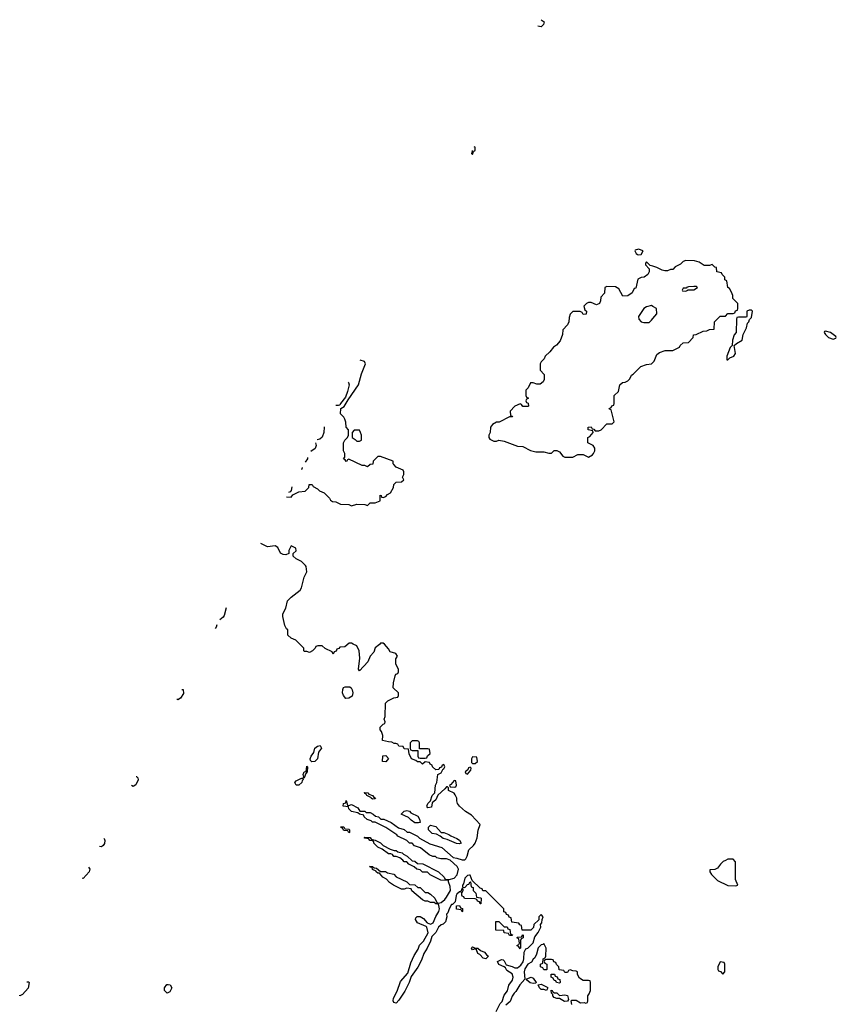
# Model space of a CAD drawing. Header units: inches. Extents: x 2769577 to 2880010, y 685631 to 825129.
# Tile 80 of 155: x 2775188 to 2781393, y 762044 to 769526. Entities that reach past the tile are written whole.
import ezdxf

# ---------------------------------------------------------------- set-up
doc = ezdxf.new("R2010")
doc.units = ezdxf.units.IN
doc.header["$MEASUREMENT"] = 0
doc.layers.add('C7776', color=7, linetype='Continuous')
doc.layers.add('C7786', color=7, linetype='Continuous')

msp = doc.modelspace()

# ---------------------------------------------------------------- linework, layer by layer
at = {"layer": 'C7776', "color": 4}
for points, elevation in [([(2779151.3, 769525.6), (2779172.3, 769510), (2779169.2, 769490), (2779150, 769470.8), (2779125.6, 769477.1)], 4), ([(2778625.7, 768530.8), (2778626, 768530), (2778622, 768510), (2778630, 768502), (2778636.4, 768523.6), (2778650, 768534), (2778650, 768558), (2778640.3, 768558.5)], 4), ([(2780000, 767652.1), (2779978, 767658), (2779950, 767686), (2779943.6, 767676.4), (2779943.6, 767663.6), (2779972, 767632), (2779971.1, 767608.9), (2779962, 767590), (2779934, 767570), (2779910, 767568), (2779885.4, 767554.6), (2779870, 767486), (2779858, 767482), (2779842, 767450), (2779810, 767428.7), (2779770, 767426), (2779740.4, 767480.4), (2779716.4, 767496.4), (2779650, 767498), (2779634, 767490), (2779631.6, 767448.4), (2779603.6, 767416.4), (2779602, 767390), (2779594, 767370), (2779570, 767358), (2779530, 767378), (2779510, 767378), (2779494, 767370), (2779474, 767350), (2779482, 767322), (2779494, 767310), (2779492.7, 767287.3), (2779470, 767286), (2779462, 767302), (2779447.3, 767307.3), (2779410, 767308.7), (2779390, 767308), (2779371.1, 767288.9), (2779363.6, 767263.6), (2779362, 767230), (2779350, 767206), (2779314, 767170), (2779312.7, 767132.7), (2779295.3, 767084.7), (2779266.4, 767053.6), (2779243.5, 767036.5), (2779216.9, 767003.1), (2779182, 766970), (2779174, 766950), (2779150, 766926), (2779142, 766910), (2779143.6, 766863.6), (2779174, 766830), (2779172.7, 766792.7), (2779165.4, 766774.6), (2779143.6, 766756.4), (2779116.4, 766756.4), (2779090, 766766), (2779070, 766766), (2779052.7, 766727.3), (2779034, 766710), (2779034, 766670), (2779038, 766658), (2779054, 766650), (2779038, 766642), (2779034, 766630), (2779038, 766618), (2779052.7, 766612.7), (2779054, 766590), (2779050, 766586), (2779010, 766586), (2779002, 766602), (2778990, 766606), (2778950, 766588), (2778914, 766550), (2778918, 766518), (2778930, 766514), (2778932.7, 766507.3), (2778910, 766508), (2778831.6, 766468.4), (2778810, 766468), (2778782, 766450), (2778764.7, 766430), (2778762, 766390), (2778752, 766370), (2778752, 766350), (2778759.6, 766339.6), (2778790, 766322), (2778810, 766322), (2778830, 766332), (2778870, 766322), (2778970, 766284.7), (2779010, 766282), (2779070, 766251.3), (2779110, 766241), (2779170, 766241), (2779210, 766231.3), (2779228.4, 766231.6), (2779250, 766251.3), (2779270, 766252), (2779290, 766242), (2779314, 766210), (2779330, 766202), (2779390, 766202), (2779430, 766222), (2779470, 766222), (2779510, 766202), (2779540.4, 766219.6), (2779548, 766230), (2779558, 766250), (2779558, 766270), (2779546, 766290), (2779506, 766310), (2779506, 766350), (2779520.4, 766359.6), (2779546, 766390), (2779542, 766402), (2779508.7, 766408.7), (2779508, 766430), (2779531.6, 766431.6), (2779538, 766418), (2779550, 766414), (2779562, 766402), (2779590, 766402), (2779606, 766410), (2779650, 766454), (2779690, 766454), (2779706, 766470), (2779682, 766562), (2779670, 766566), (2779668, 766572), (2779682, 766578), (2779687.3, 766592.7), (2779702, 766598), (2779706, 766610), (2779706, 766670), (2779739, 766701), (2779748.7, 766750), (2779768, 766770), (2779790, 766771.3), (2779810, 766782), (2779823.1, 766796.9), (2779836.4, 766823.6), (2779850, 766832), (2779909.1, 766890.9), (2779950, 766906), (2779990, 766912), (2780000, 766922)], 4), ([(2780000, 767347.1), (2779990, 767353.2), (2779950, 767342.7), (2779931, 767330), (2779891.3, 767270), (2779892, 767250), (2779911.1, 767231.1), (2779930, 767224.7), (2779970, 767224.7), (2779990, 767242), (2780000, 767254.6)], 8), ([(2777214.7, 765901.5), (2777250, 765898), (2777264.7, 765915.3), (2777310, 765938), (2777356.4, 765943.6), (2777386, 765970), (2777387.3, 765992.7), (2777410, 765994), (2777418, 765978), (2777450, 765962), (2777466.4, 765946.4), (2777502, 765930), (2777542, 765890), (2777550, 765874), (2777565.4, 765865.4), (2777590, 765862), (2777625.4, 765845.4), (2777690, 765842), (2777710, 765832), (2777750, 765844.7), (2777810, 765842), (2777830, 765834), (2777850, 765854), (2777890, 765854), (2777926, 765870), (2777927.3, 765912.7), (2777934, 765910), (2777938, 765898), (2777950, 765894), (2777970, 765902), (2777983.1, 765916.9), (2778006, 765930), (2778028, 765970), (2778030, 765994), (2778048.4, 766011.6), (2778090, 766014), (2778106, 766030), (2778098, 766050), (2778106, 766070), (2778106, 766090), (2778102, 766102), (2778050, 766126), (2778030, 766146), (2778026, 766150), (2778026, 766170), (2777930, 766206), (2777910, 766206), (2777874, 766170), (2777872.7, 766147.3), (2777850, 766146), (2777830, 766128), (2777810, 766138), (2777790, 766138), (2777690, 766186), (2777678, 766182), (2777674, 766170), (2777668.4, 766168.4), (2777662, 766182), (2777648.4, 766188.4), (2777658, 766202), (2777658, 766230), (2777648, 766250), (2777648, 766310), (2777658, 766330), (2777678, 766350), (2777686, 766370), (2777686, 766410), (2777668.4, 766428.4), (2777667.3, 766467.3), (2777658, 766490), (2777650, 766506), (2777626, 766530), (2777628, 766572), (2777654.6, 766585.4), (2777684, 766636), (2777762.7, 766750), (2777784.4, 766835.6), (2777815.3, 766910), (2777808.7, 766928.7), (2777775.6, 766937.7)], 4), ([(2777685.2, 766770.8), (2777686, 766770), (2777690.6, 766750), (2777679.5, 766700.5), (2777663.5, 766656.5), (2777626, 766610), (2777622, 766598), (2777610, 766594), (2777590, 766594)], 4), ([(2777590, 766594), (2777589.7, 766594.3)], 4), ([(2777501.9, 766432.1), (2777502.8, 766430), (2777498, 766390), (2777485.5, 766354.5), (2777470, 766339.3), (2777448.1, 766332.8)], 4), ([(2777436, 766310.3), (2777440.5, 766290), (2777432.1, 766267.9), (2777401.1, 766245.9)], 4), ([(2777375.6, 766198.9), (2777375.5, 766190), (2777356.5, 766163.5)], 4), ([(2777334.6, 766123.1), (2777332, 766110), (2777325.9, 766106.9)], 4), ([(2777254.9, 765975.9), (2777255.2, 765975.2), (2777251, 765949), (2777242.8, 765937.2), (2777231.9, 765933.3)], 4), ([(2778808.7, 761990), (2778838, 762050), (2778854, 762066), (2778870, 762114), (2778893.6, 762146.4), (2778904, 762190), (2778932.9, 762227.1), (2778937.2, 762250), (2778930, 762275.3), (2778890, 762302), (2778880.4, 762320.4), (2778870, 762328.7), (2778830, 762348), (2778818, 762370), (2778850, 762384.7), (2778862, 762382), (2778870, 762374), (2778883.6, 762343.6), (2778930, 762331.3), (2778950, 762321), (2778970, 762322.8), (2778997.2, 762342.8), (2779013.2, 762366.8), (2779019, 762390), (2779020.4, 762439.6), (2779035.3, 762464.7), (2779050, 762472), (2779090, 762512), (2779103.2, 762556.8), (2779128, 762590), (2779148, 762630), (2779146, 762650), (2779156.4, 762663.6), (2779158, 762690), (2779166, 762710), (2779150, 762726), (2779134, 762710), (2779132.7, 762687.3), (2779094, 762650), (2779091.6, 762628.4), (2779071.6, 762608.4), (2779007.3, 762607.3), (2779002, 762642), (2778987.3, 762647.3), (2778982, 762662), (2778927.3, 762667.3), (2778922, 762702), (2778907.3, 762707.3), (2778902, 762722), (2778887.3, 762727.3), (2778882, 762742), (2778867.3, 762747.3), (2778866, 762770), (2778730, 762906), (2778707.3, 762907.3), (2778702, 762922), (2778687.3, 762927.3), (2778626, 762986), (2778610, 763026), (2778606, 763026), (2778590, 763022), (2778570, 763002), (2778559.8, 762960.2), (2778552, 762950), (2778554, 762934), (2778570, 762932), (2778590, 762954), (2778602, 762958), (2778610, 762974), (2778614, 762974), (2778618, 762938), (2778632.7, 762932.7), (2778634, 762910), (2778654, 762890), (2778658, 762858), (2778690, 762854), (2778694, 762850), (2778692.7, 762807.3), (2778687.3, 762807.3), (2778682, 762822), (2778667.3, 762827.3), (2778662, 762842), (2778650, 762846), (2778567.3, 762847.3), (2778562, 762862), (2778550, 762866), (2778547.3, 762872.7), (2778547.3, 762887.3), (2778542, 762898), (2778550, 762894), (2778558, 762910), (2778558, 762918), (2778550, 762926), (2778539.6, 762900.4), (2778530, 762898), (2778510, 762882), (2778504, 762870), (2778496.9, 762823.1), (2778476.9, 762803.1), (2778470, 762802), (2778451.3, 762770), (2778441, 762739), (2778432, 762730), (2778434, 762710), (2778424.7, 762670), (2778407.1, 762652.9), (2778390, 762649), (2778371, 762630), (2778350.8, 762590), (2778319.9, 762560.1), (2778310, 762524), (2778284.9, 762470), (2778259.5, 762430), (2778240.5, 762379.5), (2778212.4, 762327.6), (2778163.4, 762256.6), (2778148.8, 762210), (2778115.5, 762144.5), (2778070, 762075.1), (2778050, 762052.7), (2778030, 762059), (2778026, 762070), (2778028.2, 762091.8), (2778055.5, 762144.5), (2778082.4, 762217.6), (2778138.3, 762281.7), (2778161, 762359), (2778185.3, 762414.7), (2778216, 762464), (2778226.5, 762493.5), (2778255.8, 762524.2), (2778291.9, 762588.1), (2778282, 762630), (2778276.5, 762636.5), (2778210, 762664), (2778195.3, 762690), (2778198, 762702), (2778208.9, 762711.1), (2778230, 762711.3), (2778256.8, 762696.8), (2778284, 762664), (2778297.3, 762657.3), (2778310, 762654), (2778330, 762664), (2778349.5, 762710.5), (2778372.7, 762750), (2778378, 762770), (2778374, 762794), (2778368, 762808), (2778350, 762808.7), (2778338, 762818), (2778310, 762818), (2778290, 762828), (2778270, 762828), (2778250, 762838), (2778167.3, 762907.3), (2778162, 762922), (2778130, 762926), (2778110, 762918), (2778090, 762918), (2778029.1, 762949.1), (2777998, 762970), (2777974.6, 762994.6), (2777948, 763010), (2777922, 763042), (2777910, 763042), (2777898, 763050), (2777896.4, 763056.4), (2777870, 763068), (2777866, 763086), (2777854, 763086), (2777847.3, 763092.7), (2777870, 763092), (2777882, 763082), (2777899.6, 763079.6), (2777930, 763054), (2777967.3, 763052.7), (2777983.6, 763043.6), (2778030, 763032), (2778050, 763012), (2778130, 762974), (2778150, 762954), (2778191.6, 762951.6), (2778212.7, 762932.7), (2778231.6, 762931.6), (2778270, 762894), (2778290, 762894), (2778310, 762882), (2778342, 762850), (2778358, 762818), (2778370, 762814), (2778390, 762818), (2778418, 762842), (2778430, 762858.8), (2778460.9, 762910), (2778458.4, 762938.4), (2778446, 762974), (2778446, 762986), (2778388.9, 762988.9), (2778308.4, 763028.4), (2778287.3, 763047.3), (2778248.4, 763048.4), (2778230, 763066), (2778206, 763070), (2778186, 763090), (2778146, 763110), (2778130, 763126), (2778110, 763128), (2778100.4, 763140.4), (2778076.4, 763156.4), (2778050, 763168), (2778030, 763168), (2778022, 763182), (2778008, 763188), (2777990, 763188.7), (2777943.1, 763223.1), (2777910, 763238), (2777878, 763270), (2777878, 763278), (2777870, 763286), (2777848.4, 763288.4), (2777842, 763302), (2777810, 763306), (2777806, 763310), (2777810, 763314), (2777850, 763312), (2777858, 763298), (2777890, 763292), (2777930, 763272), (2777950, 763252), (2778003.6, 763223.6), (2778032.7, 763212.7), (2778050, 763212), (2778062, 763202), (2778095.3, 763195.3), (2778104.7, 763184.7), (2778132, 763170), (2778170, 763134), (2778191.6, 763131.6), (2778210, 763114), (2778251.6, 763111.6), (2778370.9, 763050.9), (2778414, 763010), (2778418, 762998), (2778432, 762992), (2778451.6, 762991.6), (2778490, 763004), (2778511.4, 763028.6), (2778522.7, 763070), (2778512.7, 763092.7), (2778459, 763139), (2778430, 763148.7), (2778388.9, 763148.9), (2778358, 763158), (2778347.3, 763167.3), (2778328.4, 763168.4), (2778300.4, 763180.4), (2778234, 763234), (2778189, 763249), (2778170, 763268), (2778149.1, 763269.1), (2778130, 763288), (2778062.7, 763322.7), (2778053.2, 763333.2), (2777970, 763388), (2777890, 763428), (2777870, 763428.7), (2777859, 763439), (2777829.1, 763449.1), (2777806, 763470), (2777802, 763482), (2777770, 763488), (2777758, 763498), (2777710, 763508.7), (2777688, 763530), (2777686, 763546), (2777646, 763550), (2777648, 763570), (2777666, 763574), (2777670, 763592), (2777678, 763558), (2777690, 763554), (2777710, 763562), (2777756.9, 763536.9), (2777772.7, 763512.7), (2777810, 763512), (2777822, 763502), (2777850, 763502), (2777874, 763490), (2777892.7, 763472.7), (2777914, 763470), (2777932, 763452), (2777954, 763450), (2778010, 763424.7), (2778066, 763386), (2778110, 763372), (2778132.7, 763352.7), (2778150, 763352), (2778210, 763322), (2778226.4, 763306.4), (2778303.6, 763263.6), (2778395.3, 763235.3), (2778481, 763161), (2778510, 763156), (2778550, 763141), (2778570, 763142.8), (2778577.2, 763150), (2778589, 763170), (2778601.5, 763218.5), (2778635.3, 763250), (2778649, 763270), (2778665.2, 763310), (2778672.5, 763367.5), (2778688, 763410), (2778621.2, 763481.2), (2778575.3, 763510), (2778529.3, 763549.3), (2778515.3, 763570), (2778508.7, 763590), (2778508.7, 763610), (2778496.4, 763636.4), (2778488.7, 763648.7), (2778446, 763670), (2778446, 763690), (2778438, 763698), (2778430, 763698), (2778418, 763682), (2778365.4, 763634.6), (2778350, 763598), (2778323.6, 763576.4), (2778318, 763542), (2778290, 763538), (2778284, 763544), (2778282, 763550), (2778289.3, 763570.7), (2778308.9, 763591.1), (2778322, 763630), (2778342, 763650), (2778348, 763710), (2778358, 763730), (2778366, 763790), (2778390, 763802), (2778406, 763834), (2778410, 763834), (2778418, 763850), (2778410, 763866), (2778398, 763862), (2778394, 763846), (2778378, 763842), (2778372.7, 763827.3), (2778350, 763826), (2778326, 763850), (2778322, 763862), (2778306, 763870), (2778302, 763882), (2778270, 763886), (2778250, 763868), (2778230, 763886), (2778210, 763886), (2778198, 763898), (2778166, 763910), (2778148.4, 763948.4), (2778142, 763982), (2778110, 763986), (2778102, 764002), (2778070, 764006), (2778062, 764022), (2778047.3, 764027.3), (2778032.7, 764027.3), (2778016.4, 764036.4), (2777990, 764038), (2777946, 764050), (2777947.3, 764087.3), (2777936.4, 764116.4), (2777926, 764130), (2777926, 764150), (2777950, 764174), (2777962, 764178), (2777966, 764190), (2777958, 764210), (2777966, 764230), (2777968.4, 764331.6), (2777986, 764350), (2778030, 764374), (2778062, 764378), (2778066, 764390), (2778066, 764410), (2778026, 764450), (2778027.3, 764487.3), (2778040.4, 764539.6), (2778047.3, 764552.7), (2778062, 764558), (2778066, 764570), (2778066, 764590), (2778046, 764630), (2778046, 764670), (2778058, 764690), (2778046, 764710), (2778002, 764722), (2777990, 764746), (2777960.4, 764780.4), (2777950, 764788), (2777930, 764788), (2777922.8, 764777.2), (2777890, 764754), (2777878.8, 764721.2), (2777850, 764688.7), (2777833.4, 764646.6), (2777770, 764578), (2777762, 764590), (2777773.6, 764673.6), (2777768.7, 764730), (2777750, 764768), (2777722, 764782), (2777710, 764788), (2777692.7, 764787.3), (2777659.6, 764760.4), (2777622, 764758), (2777612.7, 764747.3), (2777598, 764742), (2777592.7, 764727.3), (2777578, 764722), (2777570, 764706), (2777562, 764722), (2777508.4, 764748.4), (2777487.3, 764767.3), (2777452.7, 764767.3), (2777438, 764762), (2777434, 764750), (2777414, 764730), (2777390, 764718), (2777370, 764726), (2777350, 764726), (2777346, 764730), (2777346, 764750), (2777286, 764810), (2777250, 764826), (2777226, 764850), (2777226, 764890), (2777216.4, 764896.4), (2777203.1, 764923.1), (2777188.7, 764990), (2777188.7, 765010), (2777210, 765054), (2777222, 765110), (2777250, 765138), (2777319, 765190), (2777329, 765210), (2777349, 765290), (2777369.1, 765330.9), (2777366, 765370), (2777358.7, 765378.7), (2777330, 765409), (2777288, 765430), (2777266, 765450), (2777266, 765470), (2777288, 765490), (2777286, 765510), (2777250, 765528), (2777232.7, 765492.7), (2777234, 765470), (2777210, 765459), (2777190, 765461.2), (2777170, 765473.2), (2777150, 765515.3), (2777130, 765529.2), (2777070, 765519.5), (2777030, 765541.6), (2777021.4, 765544.5)], 4), ([(2776757, 765056.1), (2776742.3, 764997.7), (2776734.8, 764985.2), (2776708, 764965.5)], 4), ([(2776687.3, 764927.3), (2776680.4, 764910), (2776672.7, 764900.4)], 4), ([(2776421.4, 764436.2), (2776430, 764436), (2776433.4, 764406.6), (2776410, 764371.6), (2776390, 764358.4)], 4), ([(2776390, 764358.4), (2776381.8, 764363)], 4), ([(2776073, 763774.4), (2776075.2, 763775.2), (2776086.4, 763766.4), (2776087.3, 763750), (2776070, 763713.2), (2776050, 763699.3)], 4), ([(2776050, 763699.3), (2776038, 763707.3)], 4), ([(2775810, 763242), (2775794.4, 763242.5)], 4), ([(2775827.5, 763303.9), (2775830, 763304.7), (2775834.9, 763290), (2775833.3, 763266.7), (2775822.8, 763250), (2775810, 763242)], 4), ([(2775710.2, 763086.5), (2775720.5, 763070), (2775715.5, 763050), (2775670, 763001.2)], 4), ([(2775670, 763001.2), (2775665.5, 763003.9)], 4), ([(2779382.7, 762042.7), (2779378, 762070), (2779384.7, 762075.3), (2779416.9, 762076.9), (2779450, 762056), (2779478, 762058), (2779490, 762054), (2779502, 762058), (2779506, 762070), (2779506, 762110), (2779516.4, 762123.6), (2779526, 762150), (2779526, 762210), (2779522, 762222), (2779510, 762226), (2779470, 762226), (2779442, 762242), (2779426, 762270), (2779426, 762290), (2779416.4, 762296.4), (2779390, 762298), (2779370, 762306), (2779358, 762302), (2779350, 762286), (2779330, 762286), (2779322, 762302), (2779287.3, 762307.3), (2779286, 762330), (2779267.3, 762347.3), (2779262, 762362), (2779247.3, 762367.3), (2779242, 762382), (2779230, 762386), (2779190, 762386), (2779178, 762382), (2779174, 762370), (2779178, 762358), (2779194, 762350), (2779194, 762310), (2779190, 762306), (2779170, 762306), (2779162, 762322), (2779146, 762330), (2779146, 762350), (2779162, 762358), (2779166, 762390), (2779182, 762398), (2779186, 762410), (2779188, 762470), (2779170, 762506), (2779162, 762498), (2779150, 762495.3), (2779127.5, 762472.5), (2779114.8, 762425.2), (2779102, 762398), (2779090, 762388), (2779076.3, 762363.7), (2779050, 762348.7), (2779026, 762314), (2779020.7, 762290), (2779025.4, 762234.6), (2778987.5, 762192.5), (2778957.3, 762142.7), (2778944.7, 762130), (2778930, 762106), (2778914.8, 762065.2), (2778882.8, 762037.2)], 4), ([(2775242, 762216.3), (2775256.3, 762216.3), (2775261, 762210), (2775252.8, 762167.2), (2775210, 762119), (2775190, 762108)], 4), ([(2775190, 762108), (2775188.2, 762113.8)], 4)]:
    msp.add_lwpolyline(points, dxfattribs=dict(at, elevation=elevation))
at = {"layer": 'C7776', "color": 4, "elevation": 4}
for points in [[(2779890, 767782), (2779864.7, 767775.3), (2779862, 767770), (2779872, 767750), (2779882, 767742), (2779890, 767738), (2779910, 767742), (2779926, 767770)], [(2777770, 766406), (2777730, 766406), (2777714, 766390), (2777714, 766350), (2777736.9, 766336.9), (2777750, 766322), (2777770, 766322), (2777786, 766330), (2777786, 766370), (2777778, 766390)], [(2777667.2, 764367.2), (2777649.6, 764389.6), (2777642, 764410), (2777642.5, 764437.5), (2777649.4, 764450.6), (2777662.5, 764457.5), (2777695.9, 764455.9), (2777708, 764448), (2777714.6, 764434.6), (2777720.4, 764410), (2777714, 764386), (2777690, 764369.4)], [(2777408, 763888), (2777398, 763898), (2777395.3, 763910), (2777402, 763930), (2777423.1, 763956.9), (2777430, 763991.3), (2777450, 764004.7), (2777470.6, 764010.6), (2777481, 763990), (2777458.8, 763961.2), (2777450.5, 763909.5), (2777430, 763889)], [(2778210, 764046), (2778170, 764046), (2778154, 764030), (2778154, 763990), (2778158, 763978), (2778170, 763974), (2778214, 763974), (2778214, 763930), (2778218, 763918), (2778230, 763914), (2778270, 763914), (2778282, 763918), (2778287.3, 763932.7), (2778306, 763950), (2778302, 763982), (2778290, 763986), (2778226, 763986), (2778226, 764030), (2778222, 764042)], [(2777970, 763888), (2777946, 763890), (2777948.4, 763931.6), (2777970, 763934), (2777991.6, 763911.6)], [(2778630, 763926), (2778622, 763910), (2778622, 763882), (2778630, 763874), (2778650, 763874), (2778666, 763890), (2778662, 763922)], [(2777342, 763762), (2777346, 763770), (2777342, 763790), (2777350, 763812), (2777366, 763814), (2777370, 763854), (2777374, 763850), (2777371.3, 763810), (2777362, 763798), (2777350, 763766)], [(2778610, 763846), (2778598, 763842), (2778594, 763826), (2778574, 763810), (2778578, 763798), (2778590, 763794), (2778616.4, 763823.6), (2778618, 763838)], [(2777310, 763709), (2777289.1, 763709.1), (2777278, 763730), (2777290, 763742), (2777330, 763762), (2777339.6, 763759.6), (2777342, 763750), (2777335.3, 763744.7), (2777330.8, 763730)], [(2778490, 763746), (2778464.7, 763715.3), (2778454, 763710), (2778458, 763698), (2778490, 763694), (2778502, 763698), (2778506, 763710), (2778502, 763742)], [(2777870, 763602), (2777858, 763610), (2777856.4, 763616.4), (2777826, 763630), (2777822, 763642), (2777810, 763646), (2777807.3, 763652.7), (2777834, 763650), (2777842, 763642), (2777870, 763631), (2777878, 763618), (2777892, 763610), (2777890, 763606)], [(2778218, 763422), (2778190, 763424), (2778162.7, 763442.7), (2778143.1, 763463.1), (2778086, 763490), (2778110, 763511.3), (2778130, 763516), (2778150, 763511), (2778159.8, 763499.8), (2778213.4, 763473.4), (2778226, 763450), (2778230, 763426)], [(2777690, 763348), (2777682, 763362), (2777650, 763366), (2777642, 763382), (2777630, 763386), (2777627.3, 763392.7), (2777650, 763394), (2777658, 763378), (2777690, 763374), (2777694, 763370), (2777694, 763350)], [(2778530, 763264), (2778506, 763266), (2778437.2, 763297.2), (2778405.2, 763305.2), (2778383.1, 763323.1), (2778356, 763336), (2778322.7, 763342.7), (2778294, 763370), (2778294, 763390), (2778310, 763406), (2778350, 763396.3), (2778390, 763350.8), (2778412, 763350), (2778450, 763334.8), (2778463.5, 763323.5), (2778510, 763304.7), (2778530, 763291), (2778542, 763270)], [(2778550, 762746), (2778542, 762762), (2778507.3, 762767.3), (2778507.3, 762792.7), (2778530, 762794), (2778538, 762778), (2778552.7, 762772.7), (2778554, 762750)], [(2778910, 762566), (2778902, 762582), (2778870, 762588), (2778866, 762606), (2778807.3, 762607.3), (2778807.3, 762672.7), (2778830, 762674), (2778870, 762634), (2778892.7, 762632.7), (2778898, 762618), (2778912.7, 762612.7), (2778918, 762578), (2778932.7, 762572.7), (2778930, 762566)], [(2778990, 762466), (2778982, 762482), (2778966, 762490), (2778982, 762498), (2778986, 762510), (2778982, 762542), (2778966, 762550), (2778970, 762554), (2779002, 762558), (2779010, 762574), (2779014, 762570), (2779014, 762550), (2778998, 762542), (2778994, 762530), (2778994, 762470)], [(2778650, 762472), (2778670, 762472), (2778690, 762452), (2778719.8, 762439.8), (2778738, 762418), (2778751.3, 762410), (2778730, 762389.3), (2778710, 762394), (2778684, 762424), (2778668.7, 762430), (2778658, 762458), (2778650, 762466), (2778630, 762458), (2778622, 762470), (2778624, 762476), (2778630, 762482)], [(2779290, 762206), (2779266, 762210), (2779262, 762222), (2779250, 762226), (2779242, 762242), (2779226, 762250), (2779227.3, 762272.7), (2779252.7, 762272.7), (2779258, 762258), (2779272.7, 762252.7), (2779278, 762238), (2779292.7, 762232.7), (2779294, 762210)], [(2776310, 762129), (2776289.2, 762149.2), (2776289, 762170), (2776306, 762194), (2776316, 762196), (2776331.3, 762191.3), (2776344.7, 762170), (2776330, 762138)], [(2779090, 762202), (2779066.3, 762206.3), (2779038, 762230), (2779042, 762238), (2779074, 762250), (2779090, 762242), (2779112, 762210), (2779110, 762206)], [(2779190, 762148.7), (2779170, 762158), (2779150, 762158), (2779138, 762170), (2779127.3, 762192.7), (2779150, 762198), (2779195.3, 762175.3), (2779202, 762170)], [(2779290, 762111.3), (2779330, 762116.3), (2779350.5, 762110.5), (2779358, 762082), (2779350, 762069.2), (2779326.8, 762066.8), (2779290, 762088.7), (2779270, 762088), (2779250, 762095.3), (2779239, 762110), (2779239, 762119), (2779228, 762130), (2779227.3, 762152.7), (2779234, 762150), (2779238, 762138), (2779252, 762132), (2779270, 762131.3)]]:
    msp.add_lwpolyline(points, close=True, dxfattribs=at)
at = {"layer": 'C7786', "color": 4}
for points, elevation in [([(2780000, 766922), (2780008, 766930), (2780030, 766982), (2780050, 766998), (2780091.6, 767011.6), (2780150, 767012), (2780202, 767038), (2780206, 767050), (2780228.4, 767071.6), (2780270, 767074), (2780306, 767110), (2780308.4, 767131.6), (2780327.3, 767132.7), (2780380.4, 767159.6), (2780410, 767162), (2780430, 767172), (2780466, 767174), (2780468, 767230), (2780510, 767274), (2780550, 767274), (2780570, 767294), (2780610, 767294), (2780622, 767298), (2780627.3, 767312.7), (2780642, 767318), (2780646, 767330), (2780646, 767370), (2780608, 767408), (2780608, 767430), (2780596.4, 767456.4), (2780582, 767482), (2780568, 767490), (2780562, 767542), (2780546, 767550), (2780546, 767570), (2780526, 767590), (2780522, 767602), (2780486, 767610), (2780482, 767642), (2780470, 767646), (2780450, 767666), (2780430, 767658), (2780390, 767658), (2780350, 767682), (2780314.6, 767694.6), (2780250, 767695.3), (2780230, 767688), (2780210, 767668), (2780170, 767648), (2780150, 767628), (2780132.7, 767627.3), (2780110, 767618), (2780090, 767618), (2780070, 767622), (2780030, 767644), (2780000, 767652.1)], 4), ([(2780000, 767254.6), (2780028.9, 767291.1), (2780028, 767330), (2780000, 767347.1)], 8)]:
    msp.add_lwpolyline(points, dxfattribs=dict(at, elevation=elevation))
for points, elevation in [([(2780330, 767498), (2780310, 767498), (2780270, 767495.3), (2780254, 767490), (2780254, 767486), (2780230, 767486), (2780222, 767470), (2780224.7, 767464.7), (2780250, 767462), (2780266, 767470), (2780266, 767474), (2780310, 767474), (2780338, 767490)], 8), ([(2780750, 767318), (2780730, 767318), (2780714, 767310), (2780714, 767270), (2780710, 767266), (2780650, 767266), (2780638, 767262), (2780634, 767250), (2780631.3, 767150), (2780618, 767130), (2780604.7, 767090), (2780602, 767050), (2780586, 767034), (2780562, 766970), (2780562, 766942), (2780570, 766942), (2780584.7, 766955.3), (2780615.1, 766970), (2780626, 766990), (2780618, 767050), (2780635.1, 767064.9), (2780679, 767090), (2780685.6, 767134.4), (2780710, 767184.7), (2780719, 767221), (2780728, 767230), (2780733.2, 767246.8), (2780750, 767262), (2780755.3, 767310)], 4), ([(2781310, 767158), (2781304.7, 767155.3), (2781302, 767150), (2781310, 767134), (2781334, 767110), (2781370, 767098), (2781390, 767104.7), (2781393.2, 767110), (2781390, 767118), (2781350, 767148)], 4), ([(2780610, 763146), (2780570, 763146), (2780550, 763138), (2780534, 763130), (2780514, 763110), (2780490, 763078), (2780470, 763068.7), (2780432.7, 763067.3), (2780431.3, 763050), (2780444.7, 763030), (2780490, 762986), (2780570, 762946), (2780630, 762944.7), (2780646, 762950), (2780627.3, 762992.7), (2780627.3, 763127.3)], 4), ([(2780510, 762366), (2780494, 762330), (2780494, 762310), (2780498, 762298), (2780512.7, 762292.7), (2780530, 762274), (2780546, 762290), (2780546, 762350), (2780542, 762362)], 4)]:
    msp.add_lwpolyline(points, close=True, dxfattribs=dict(at, elevation=elevation))

doc.saveas('drawing.dxf')
